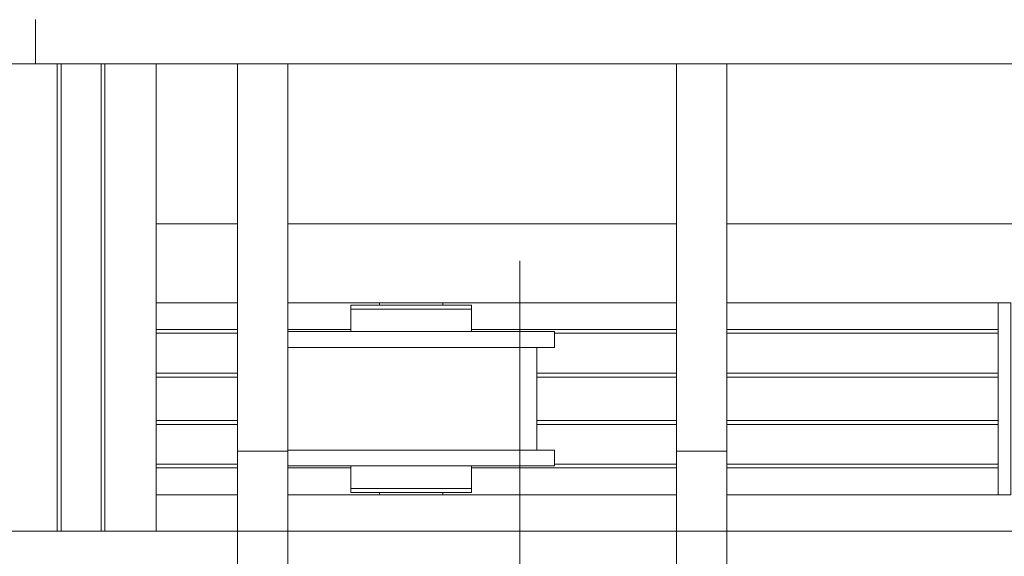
# Model space of a CAD drawing. Header units: millimetres. Extents: x 53746 to 116821, y -810352 to -765802.
# Tile 59 of 256: x 71769 to 73014, y -790263 to -789584. Entities that reach past the tile are written whole.
import ezdxf

# ---------------------------------------------------------------- set-up
doc = ezdxf.new("R2010")
doc.units = ezdxf.units.MM
doc.header["$MEASUREMENT"] = 0
doc.linetypes.add('DGN Style 3', pattern=[2002.806, 1430.575714, -572.230286])
for name, color, linetype, lineweight in [('Main Cradle', 7, 'Continuous', 0), ('Main Cradle Rails', 7, 'Continuous', 0), ('Main Cradle Tower Platform', 7, 'Continuous', 0)]:
    doc.layers.add(name, color=color, linetype=linetype, lineweight=lineweight)

# ---------------------------------------------------------------- blocks, each defined once
blk = doc.blocks.new('*U57')
at = {"color": 7, "linetype": 'DGN Style 3', "lineweight": 13}
blk.add_line((-12881.6, 16213.2), (-12881.6, -4026.1), dxfattribs=at)
at = {"layer": 'Main Cradle', "color": 7, "linetype": 'Continuous', "lineweight": 0}
for p, q in [((-13466.6, -2154.1), (-13466.6, -1562.8)), ((-13461.6, -2154.1), (-13461.6, -1562.8)), ((-13411.3, -2154.1), (-13411.3, -1562.8)), ((-13406.6, -2154.1), (-13406.6, -1562.8)), ((-13341.7, -2154.1), (-13341.7, -1562.8)), ((-13238.7, -1765), (-13341.7, -1765)), ((-12683.7, -1765), (-13175.2, -1765)), ((-12128.7, -1765), (-12620.2, -1765)), ((-13341.7, -1865), (-13238.7, -1865)), ((-13175.2, -1865), (-12683.7, -1865)), ((-13059.1, -1868), (-13059.1, -1865)), ((-12979.1, -1865), (-12979.1, -1868)), ((-12620.2, -1865), (-12277.1, -1865)), ((-12965.3, -1868), (-12948.7, -1868)), ((-12948.7, -1868), (-12942.9, -1868)), ((-12949.8, -1901.5), (-13019.1, -1901.5)), ((-12860.1, -1921.5), (-12860.1, -2051.5)), ((-12837.9, -1921.5), (-12851.7, -1921.5)), ((-12949.8, -2051.5), (-13019.1, -2051.5)), ((-12948.7, -2071.5), (-12942.9, -2071.5)), ((-12837.9, -2071.5), (-12851.7, -2071.5)), ((-13048.3, -2100), (-13019.1, -2100)), ((-12965.3, -2100), (-12948.7, -2100)), ((-12948.7, -2100), (-12942.9, -2100)), ((-13341.7, -2108), (-13238.7, -2108)), ((-13175.2, -2108), (-12683.7, -2108)), ((-13059.1, -2108), (-13059.1, -2105)), ((-12982.2, -2105), (-12979.1, -2105)), ((-12979.1, -2105), (-12979.1, -2108)), ((-12620.2, -2108), (-12277.1, -2108))]:
    blk.add_line(p, q, dxfattribs=at)
at = {"layer": 'Main Cradle', "color": 7, "linetype": 'Continuous', "lineweight": 0, "flags": 128}
for points in [[(-12277.1, -1865), (-12261.1, -1865), (-12261.1, -2108), (-12277.1, -2108), (-12277.1, -1865)], [(-13095.3, -1868), (-13095.3, -1868), (-13095.3, -1873), (-13095.3, -1873)], [(-13095.3, -1868), (-13089.5, -1868), (-13073, -1868), (-13048.3, -1868), (-13019.1, -1868), (-12990, -1868), (-12965.3, -1868)], [(-13095.3, -1873), (-13095.3, -1873), (-13095.3, -1901.5)], [(-13095.3, -1873), (-13089.5, -1873), (-13073, -1873), (-13073, -1873)], [(-13089.5, -1873), (-13089.5, -1873), (-13073, -1873)], [(-13073, -1873), (-13048.3, -1873), (-13019.1, -1873), (-13019.1, -1873)], [(-13019.1, -1873), (-13019.1, -1873), (-12990, -1873), (-12965.3, -1873), (-12948.7, -1873), (-12942.9, -1873), (-12942.9, -1868)], [(-12942.9, -1901.5), (-12942.9, -1873), (-12942.9, -1873)], [(-13019.1, -1901.5), (-13088.5, -1901.5), (-13147.3, -1901.5), (-13175.2, -1901.5)], [(-12837.9, -1901.5), (-12851.7, -1901.5), (-12891, -1901.5), (-12949.8, -1901.5)], [(-12837.9, -1901.5), (-12837.9, -1901.5), (-12837.9, -1921.5)], [(-13019.1, -1921.5), (-13088.5, -1921.5), (-13147.3, -1921.5), (-13175.2, -1921.5)], [(-12851.7, -1921.5), (-12891, -1921.5), (-12949.8, -1921.5), (-13019.1, -1921.5), (-13019.1, -1921.5)], [(-13019.1, -2051.5), (-13088.5, -2051.5), (-13147.3, -2051.5), (-13175.2, -2051.5)], [(-12837.9, -2051.5), (-12851.7, -2051.5), (-12891, -2051.5), (-12949.8, -2051.5)], [(-12837.9, -2051.5), (-12837.9, -2051.5), (-12837.9, -2071.5)], [(-12851.7, -2071.5), (-12891, -2071.5), (-12949.8, -2071.5), (-13019.1, -2071.5), (-13088.5, -2071.5), (-13147.3, -2071.5), (-13175.2, -2071.5)], [(-13095.3, -2071.5), (-13095.3, -2100), (-13089.5, -2100), (-13073, -2100), (-13048.3, -2100), (-13048.3, -2100)], [(-13089.5, -2071.5), (-13089.5, -2071.5), (-13090.3, -2071.5), (-13095.3, -2071.5), (-13095.3, -2071.5)], [(-12942.9, -2100), (-12942.9, -2100), (-12942.9, -2071.5)], [(-13095.3, -2100), (-13095.3, -2100), (-13095.3, -2105), (-13089.5, -2105), (-13073, -2105), (-13048.3, -2105), (-13019.1, -2105), (-12990, -2105), (-12965.3, -2105), (-12948.7, -2105), (-12942.9, -2105), (-12942.9, -2100)], [(-13089.5, -2100), (-13089.5, -2100), (-13073, -2100)], [(-13048.3, -2100), (-13048.3, -2100), (-13019.1, -2100)], [(-13019.1, -2100), (-13019.1, -2100), (-12990, -2100), (-12965.3, -2100)], [(-13056.1, -2105), (-13056.1, -2105), (-13056.1, -2105), (-13056.1, -2105), (-13056.6, -2105), (-13059.1, -2105), (-13059.1, -2105)], [(-12990, -2105), (-12990.6, -2105), (-12990.8, -2105), (-12990.9, -2105)], [(-12982.2, -2105), (-12983.7, -2105), (-12990, -2105)]]:
    blk.add_lwpolyline(points, dxfattribs=at)
at = {"layer": 'Main Cradle Rails', "color": 7, "linetype": 'Continuous', "lineweight": 0}
for p, q in [((-13341.7, -1899), (-13238.7, -1899)), ((-13341.7, -1903.6), (-13238.7, -1903.6)), ((-13175.2, -1899), (-13095.3, -1899)), ((-12942.9, -1899), (-12683.7, -1899)), ((-12837.9, -1903.6), (-12683.7, -1903.6)), ((-12620.2, -1899), (-12277.1, -1899)), ((-12620.2, -1903.6), (-12277.1, -1903.6)), ((-13341.7, -1954), (-13238.7, -1954)), ((-12860.1, -1954), (-12683.7, -1954)), ((-12620.2, -1954), (-12277.1, -1954)), ((-13341.7, -1959), (-13238.7, -1959)), ((-12860.1, -1959), (-12683.7, -1959)), ((-12620.2, -1959), (-12277.1, -1959)), ((-13341.7, -2014), (-13238.7, -2014)), ((-12860.1, -2014), (-12683.7, -2014)), ((-12620.2, -2014), (-12277.1, -2014)), ((-13341.7, -2019), (-13238.7, -2019)), ((-12860.1, -2019), (-12683.7, -2019)), ((-12620.2, -2019), (-12277.1, -2019)), ((-13341.7, -2069.4), (-13238.7, -2069.4)), ((-13341.7, -2074), (-13238.7, -2074)), ((-13175.2, -2074), (-13095.3, -2074)), ((-12942.9, -2074), (-12683.7, -2074)), ((-12837.9, -2069.4), (-12683.7, -2069.4)), ((-12620.2, -2069.4), (-12277.1, -2069.4)), ((-12620.2, -2074), (-12277.1, -2074))]:
    blk.add_line(p, q, dxfattribs=at)
at = {"layer": 'Main Cradle Tower Platform', "color": 7, "linetype": 'Continuous', "lineweight": 0}
for p, q in [((-13494.1, -1506.8), (-13494.1, -1562.8)), ((-13494.1, -1562.8), (-13749.6, -1562.8)), ((-13238.7, -1562.8), (-13494.1, -1562.8)), ((-13238.7, -1562.8), (-13238.7, -2052.6)), ((-13238.7, -1562.8), (-13175.2, -1562.8)), ((-13175.2, -1562.8), (-13175.2, -2052.6)), ((-12683.7, -1562.8), (-13175.2, -1562.8)), ((-12683.7, -1562.8), (-12683.7, -2052.6)), ((-12683.7, -1562.8), (-12620.2, -1562.8)), ((-12620.2, -1562.8), (-12620.2, -2052.6)), ((-12128.7, -1562.8), (-12620.2, -1562.8)), ((-13238.7, -2052.6), (-13175.2, -2052.6)), ((-13238.7, -2052.6), (-13238.7, -2490.3)), ((-13175.2, -2490.3), (-13175.2, -2052.6)), ((-12683.7, -2052.6), (-12620.2, -2052.6)), ((-12683.7, -2052.6), (-12683.7, -2808.8)), ((-12620.2, -2808.8), (-12620.2, -2052.6)), ((-10463.7, -2154.1), (-16524.6, -2154.1)), ((-13238.7, -2154.1), (-13238.7, -2154.1)), ((-12683.7, -2154.1), (-12683.7, -2154.1))]:
    blk.add_line(p, q, dxfattribs=at)

msp = doc.modelspace()

# ---------------------------------------------------------------- block references
at = {"layer": 'Main Cradle Rails', "color": 7, "linetype": 'Continuous', "lineweight": 0}
msp.add_blockref('*U57', (85283.05, -788076.95), dxfattribs=at)

doc.saveas('drawing.dxf')
